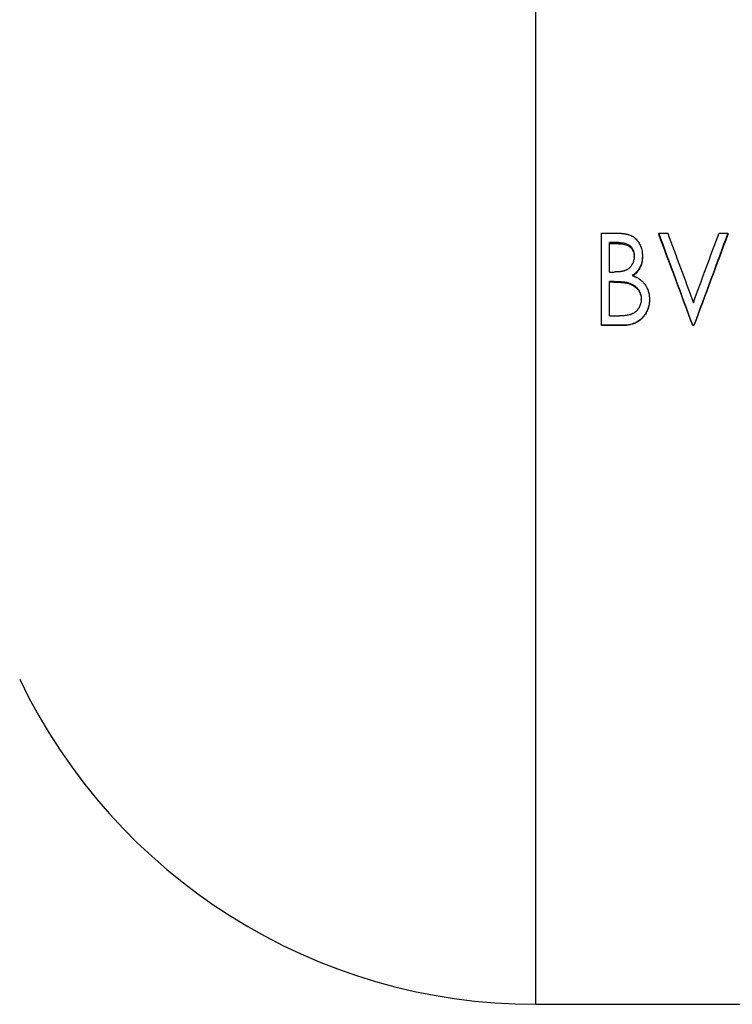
# Model space of a CAD drawing. Header units: millimetres. Extents: x -115 to 155, y -37 to 94.
# Tile 2 of 15: x -57 to -18, y -37 to 17. Entities that reach past the tile are written whole.
import ezdxf

# ---------------------------------------------------------------- set-up
doc = ezdxf.new("R2010")
doc.units = ezdxf.units.MM

msp = doc.modelspace()

# ---------------------------------------------------------------- linework, layer by layer
at = {"color": 1, "linetype": 'Continuous', "lineweight": 25}
msp.add_line((-28.5, -36.5), (-28.5, 36.5), dxfattribs=at)
at = {"color": 7, "linetype": 'Continuous', "lineweight": 25}
for p, q in [((-24.904, 5.721), (-24.05, 5.721)), ((-24.904, 0.667), (-24.904, 5.721)), ((-21.763, 5.721), (-21.276, 5.721)), ((-21.763, 5.721), (-21.763, 5.644)), ((-18.468, 5.721), (-17.981, 5.721)), ((-17.981, 5.721), (-17.981, 5.644)), ((-23.963, 5.207), (-24.455, 5.207)), ((-24.455, 3.594), (-24.455, 5.207)), ((-23.963, 5.137), (-24.455, 5.137)), ((-23.963, 5.137), (-23.963, 5.207)), ((-23.109, 4.408), (-23.109, 4.468)), ((-22.66, 4.477), (-22.66, 4.417)), ((-24.455, 3.594), (-24.212, 3.594)), ((-24.215, 3.077), (-24.455, 3.077)), ((-24.455, 1.195), (-24.455, 3.077)), ((-24.215, 3.035), (-24.455, 3.035)), ((-24.215, 3.035), (-24.215, 3.077)), ((-23.46, 2.976), (-23.46, 3.017)), ((-22.724, 2.085), (-22.724, 2.113)), ((-22.276, 2.113), (-22.276, 2.085)), ((-24.455, 1.195), (-23.915, 1.195)), ((-23.699, 0.676), (-24.904, 0.676)), ((-23.699, 0.667), (-24.904, 0.667)), ((-23.699, 0.676), (-23.699, 0.667)), ((-19.84, 0.676), (-19.904, 0.676)), ((-19.904, 0.676), (-19.904, 0.667)), ((-19.84, 0.667), (-19.904, 0.667)), ((-19.84, 0.676), (-19.84, 0.667)), ((-28.5, -36.5), (28.5, -36.5))]:
    msp.add_line(p, q, dxfattribs=at)
msp.add_arc((-28.5, -5.186), 31.314, 205.5768, 270, dxfattribs=at)
for points, knots in [([(-24.05, 5.721), (-24.021, 5.721), (-23.995, 5.721), (-23.962, 5.72), (-23.952, 5.72), (-23.938, 5.72), (-23.934, 5.72), (-23.927, 5.719), (-23.925, 5.719), (-23.921, 5.719), (-23.92, 5.719), (-23.898, 5.718), (-23.877, 5.717), (-23.843, 5.715), (-23.832, 5.714), (-23.809, 5.712), (-23.796, 5.711), (-23.74, 5.707), (-23.695, 5.701), (-23.629, 5.691), (-23.608, 5.688), (-23.576, 5.682), (-23.565, 5.679), (-23.549, 5.676), (-23.544, 5.675), (-23.533, 5.673), (-23.529, 5.672), (-23.499, 5.665), (-23.476, 5.659), (-23.444, 5.651), (-23.434, 5.648), (-23.419, 5.643), (-23.414, 5.642), (-23.404, 5.639), (-23.4, 5.637), (-23.352, 5.621), (-23.312, 5.605), (-23.232, 5.565), (-23.194, 5.543), (-23.139, 5.506), (-23.121, 5.493), (-23.095, 5.472), (-23.086, 5.465), (-23.069, 5.451), (-23.06, 5.444), (-23.021, 5.409), (-22.99, 5.378), (-22.947, 5.328), (-22.933, 5.31), (-22.912, 5.283), (-22.906, 5.274), (-22.892, 5.255), (-22.885, 5.244), (-22.83, 5.162), (-22.789, 5.083), (-22.74, 4.958), (-22.725, 4.916), (-22.701, 4.83), (-22.691, 4.786), (-22.679, 4.722), (-22.676, 4.7), (-22.672, 4.667), (-22.67, 4.656), (-22.669, 4.639), (-22.668, 4.633), (-22.667, 4.625), (-22.667, 4.622), (-22.667, 4.616), (-22.667, 4.613), (-22.664, 4.581), (-22.662, 4.537), (-22.66, 4.477)], [0, 0, 0, 0, 0.03125, 0.03125, 0.046875, 0.046875, 0.054688, 0.054688, 0.058594, 0.058594, 0.0625, 0.0625, 0.09375, 0.09375, 0.109375, 0.109375, 0.125, 0.125, 0.1875, 0.1875, 0.21875, 0.21875, 0.234375, 0.234375, 0.242188, 0.242188, 0.25, 0.25, 0.28125, 0.28125, 0.296875, 0.296875, 0.304688, 0.304688, 0.3125, 0.3125, 0.375, 0.375, 0.4375, 0.4375, 0.46875, 0.46875, 0.484375, 0.484375, 0.5, 0.5, 0.5625, 0.5625, 0.59375, 0.59375, 0.609375, 0.609375, 0.625, 0.625, 0.75, 0.75, 0.8125, 0.8125, 0.875, 0.875, 0.90625, 0.90625, 0.921875, 0.921875, 0.929688, 0.929688, 0.933594, 0.933594, 0.9375, 0.9375, 1, 1, 1, 1]), ([(-23.963, 5.207), (-23.893, 5.206), (-23.84, 5.204), (-23.8, 5.2), (-23.796, 5.2), (-23.79, 5.199), (-23.787, 5.199), (-23.777, 5.198), (-23.771, 5.197), (-23.751, 5.194), (-23.738, 5.193), (-23.699, 5.186), (-23.671, 5.181), (-23.63, 5.172), (-23.618, 5.169), (-23.592, 5.162), (-23.579, 5.158), (-23.541, 5.146), (-23.516, 5.136), (-23.465, 5.115), (-23.44, 5.102), (-23.394, 5.075), (-23.372, 5.06), (-23.342, 5.036), (-23.331, 5.026), (-23.311, 5.008), (-23.301, 4.998), (-23.274, 4.969), (-23.257, 4.949), (-23.226, 4.905), (-23.21, 4.881), (-23.185, 4.834), (-23.173, 4.81), (-23.159, 4.773), (-23.155, 4.763), (-23.147, 4.738), (-23.143, 4.726), (-23.133, 4.686), (-23.127, 4.659), (-23.119, 4.615), (-23.117, 4.602), (-23.114, 4.575), (-23.113, 4.562), (-23.112, 4.546), (-23.111, 4.545), (-23.111, 4.54), (-23.111, 4.537), (-23.111, 4.528), (-23.11, 4.522), (-23.11, 4.502), (-23.109, 4.486), (-23.109, 4.468)], [0, 0, 0, 0, 0.125, 0.125, 0.132812, 0.132812, 0.140625, 0.140625, 0.15625, 0.15625, 0.1875, 0.1875, 0.25, 0.25, 0.28125, 0.28125, 0.3125, 0.3125, 0.375, 0.375, 0.4375, 0.4375, 0.5, 0.5, 0.53125, 0.53125, 0.5625, 0.5625, 0.625, 0.625, 0.6875, 0.6875, 0.75, 0.75, 0.78125, 0.78125, 0.8125, 0.8125, 0.875, 0.875, 0.90625, 0.90625, 0.9375, 0.9375, 0.945312, 0.945312, 0.953125, 0.953125, 0.96875, 0.96875, 1, 1, 1, 1]), ([(-23.963, 5.137), (-23.91, 5.136), (-23.802, 5.134), (-23.643, 5.109), (-23.488, 5.062), (-23.347, 4.982), (-23.235, 4.865), (-23.157, 4.723), (-23.124, 4.594), (-23.11, 4.488), (-23.109, 4.435), (-23.109, 4.408)], [0, 0, 0, 0, 0.12518, 0.250309, 0.375313, 0.500109, 0.624915, 0.749823, 0.87482, 0.937402, 1, 1, 1, 1]), ([(-23.109, 4.468), (-23.11, 4.446), (-23.111, 4.427), (-23.112, 4.403), (-23.112, 4.396), (-23.113, 4.386), (-23.113, 4.384), (-23.114, 4.375), (-23.114, 4.371), (-23.118, 4.332), (-23.122, 4.3), (-23.135, 4.235), (-23.144, 4.203), (-23.165, 4.138), (-23.178, 4.106), (-23.207, 4.044), (-23.222, 4.014), (-23.248, 3.972), (-23.257, 3.958), (-23.276, 3.93), (-23.286, 3.916), (-23.338, 3.85), (-23.386, 3.803), (-23.467, 3.743), (-23.494, 3.726), (-23.54, 3.702), (-23.557, 3.694), (-23.587, 3.68), (-23.602, 3.674), (-23.62, 3.668), (-23.623, 3.667), (-23.63, 3.665), (-23.633, 3.664), (-23.644, 3.66), (-23.651, 3.658), (-23.675, 3.651), (-23.693, 3.646), (-23.718, 3.64), (-23.722, 3.639), (-23.73, 3.637), (-23.734, 3.636), (-23.747, 3.633), (-23.755, 3.632), (-23.78, 3.626), (-23.796, 3.623), (-23.815, 3.62), (-23.818, 3.62), (-23.825, 3.619), (-23.828, 3.618), (-23.839, 3.617), (-23.847, 3.616), (-23.872, 3.613), (-23.891, 3.611), (-23.952, 3.604), (-23.985, 3.602), (-24.014, 3.6), (-24.016, 3.6), (-24.021, 3.599), (-24.024, 3.599), (-24.032, 3.599), (-24.038, 3.599), (-24.058, 3.598), (-24.073, 3.597), (-24.123, 3.596), (-24.164, 3.595), (-24.212, 3.594)], [0, 0, 0, 0, 0.03125, 0.03125, 0.046875, 0.046875, 0.054688, 0.054688, 0.0625, 0.0625, 0.125, 0.125, 0.1875, 0.1875, 0.25, 0.25, 0.3125, 0.3125, 0.34375, 0.34375, 0.375, 0.375, 0.5, 0.5, 0.5625, 0.5625, 0.59375, 0.59375, 0.625, 0.625, 0.632812, 0.632812, 0.640625, 0.640625, 0.65625, 0.65625, 0.6875, 0.6875, 0.695312, 0.695312, 0.703125, 0.703125, 0.71875, 0.71875, 0.75, 0.75, 0.757812, 0.757812, 0.765625, 0.765625, 0.78125, 0.78125, 0.8125, 0.8125, 0.875, 0.875, 0.882812, 0.882812, 0.890625, 0.890625, 0.90625, 0.90625, 0.9375, 0.9375, 1, 1, 1, 1]), ([(-22.66, 4.477), (-22.661, 4.442), (-22.663, 4.412), (-22.665, 4.372), (-22.665, 4.36), (-22.666, 4.344), (-22.667, 4.339), (-22.667, 4.331), (-22.668, 4.329), (-22.668, 4.324), (-22.668, 4.323), (-22.673, 4.268), (-22.681, 4.217), (-22.704, 4.111), (-22.719, 4.06), (-22.745, 3.986), (-22.754, 3.961), (-22.774, 3.913), (-22.784, 3.891), (-22.82, 3.819), (-22.846, 3.773), (-22.89, 3.708), (-22.906, 3.687), (-22.938, 3.646), (-22.954, 3.627), (-22.991, 3.587), (-23.009, 3.568), (-23.038, 3.541), (-23.047, 3.532), (-23.062, 3.519), (-23.067, 3.515), (-23.074, 3.508), (-23.076, 3.506), (-23.081, 3.502), (-23.085, 3.499), (-23.113, 3.476), (-23.156, 3.445), (-23.213, 3.405)], [0, 0, 0, 0, 0.0625, 0.0625, 0.09375, 0.09375, 0.109375, 0.109375, 0.117188, 0.117188, 0.125, 0.125, 0.25, 0.25, 0.375, 0.375, 0.4375, 0.4375, 0.5, 0.5, 0.625, 0.625, 0.6875, 0.6875, 0.75, 0.75, 0.8125, 0.8125, 0.84375, 0.84375, 0.859375, 0.859375, 0.867188, 0.867188, 0.875, 0.875, 1, 1, 1, 1]), ([(-22.66, 4.417), (-22.662, 4.365), (-22.665, 4.261), (-22.698, 4.056), (-22.783, 3.808), (-22.932, 3.591), (-23.084, 3.448), (-23.17, 3.389), (-23.213, 3.359)], [0, 0, 0, 0, 0.125189, 0.250318, 0.500128, 0.749732, 0.874825, 1, 1, 1, 1]), ([(-23.213, 3.405), (-23.17, 3.388), (-23.131, 3.372), (-23.082, 3.351), (-23.067, 3.345), (-23.047, 3.336), (-23.041, 3.333), (-23.031, 3.328), (-23.028, 3.327), (-23.024, 3.325), (-23.023, 3.324), (-23.02, 3.323), (-23.019, 3.323), (-22.983, 3.305), (-22.951, 3.289), (-22.905, 3.262), (-22.89, 3.254), (-22.86, 3.235), (-22.846, 3.227), (-22.772, 3.178), (-22.717, 3.134), (-22.64, 3.06), (-22.616, 3.034), (-22.58, 2.994), (-22.569, 2.98), (-22.552, 2.958), (-22.546, 2.951), (-22.535, 2.937), (-22.529, 2.929), (-22.505, 2.896), (-22.487, 2.868), (-22.459, 2.822), (-22.45, 2.806), (-22.437, 2.781), (-22.433, 2.772), (-22.424, 2.755), (-22.419, 2.746), (-22.399, 2.706), (-22.385, 2.673), (-22.359, 2.607), (-22.347, 2.573), (-22.326, 2.503), (-22.316, 2.468), (-22.301, 2.398), (-22.295, 2.362), (-22.288, 2.311), (-22.286, 2.294), (-22.283, 2.267), (-22.283, 2.258), (-22.282, 2.244), (-22.281, 2.24), (-22.281, 2.233), (-22.281, 2.23), (-22.28, 2.226), (-22.28, 2.222), (-22.279, 2.197), (-22.277, 2.161), (-22.276, 2.113)], [0, 0, 0, 0, 0.0625, 0.0625, 0.09375, 0.09375, 0.109375, 0.109375, 0.117188, 0.117188, 0.121094, 0.121094, 0.125, 0.125, 0.1875, 0.1875, 0.21875, 0.21875, 0.25, 0.25, 0.375, 0.375, 0.4375, 0.4375, 0.46875, 0.46875, 0.484375, 0.484375, 0.5, 0.5, 0.5625, 0.5625, 0.59375, 0.59375, 0.609375, 0.609375, 0.625, 0.625, 0.6875, 0.6875, 0.75, 0.75, 0.8125, 0.8125, 0.875, 0.875, 0.90625, 0.90625, 0.921875, 0.921875, 0.929688, 0.929688, 0.933594, 0.933594, 0.9375, 0.9375, 1, 1, 1, 1]), ([(-24.215, 3.077), (-24.174, 3.076), (-24.138, 3.076), (-24.093, 3.076), (-24.08, 3.075), (-24.064, 3.075), (-24.061, 3.075), (-24.057, 3.075), (-24.055, 3.075), (-24.052, 3.075), (-24.05, 3.075), (-24.036, 3.074), (-24.026, 3.074), (-23.932, 3.072), (-23.872, 3.07), (-23.834, 3.067), (-23.831, 3.067), (-23.826, 3.067), (-23.824, 3.066), (-23.818, 3.066), (-23.813, 3.066), (-23.8, 3.065), (-23.792, 3.064), (-23.766, 3.062), (-23.75, 3.061), (-23.703, 3.057), (-23.673, 3.054), (-23.643, 3.05), (-23.638, 3.05), (-23.629, 3.049), (-23.625, 3.048), (-23.612, 3.047), (-23.604, 3.046), (-23.581, 3.042), (-23.566, 3.04), (-23.545, 3.036), (-23.54, 3.035), (-23.526, 3.032), (-23.519, 3.031), (-23.496, 3.026), (-23.478, 3.022), (-23.46, 3.017)], [0, 0, 0, 0, 0.125, 0.125, 0.1875, 0.1875, 0.203125, 0.203125, 0.210938, 0.210938, 0.21875, 0.21875, 0.25, 0.25, 0.5, 0.5, 0.507812, 0.507812, 0.515625, 0.515625, 0.53125, 0.53125, 0.5625, 0.5625, 0.625, 0.625, 0.75, 0.75, 0.765625, 0.765625, 0.78125, 0.78125, 0.8125, 0.8125, 0.875, 0.875, 0.90625, 0.90625, 0.9375, 0.9375, 1, 1, 1, 1]), ([(-24.215, 3.035), (-24.148, 3.034), (-24.022, 3.033), (-23.832, 3.027), (-23.678, 3.014), (-23.552, 2.998), (-23.49, 2.983), (-23.46, 2.976)], [0, 0, 0, 0, 0.26286, 0.500026, 0.750028, 0.875025, 1, 1, 1, 1]), ([(-23.46, 3.017), (-23.426, 3.007), (-23.398, 2.998), (-23.363, 2.986), (-23.352, 2.983), (-23.338, 2.978), (-23.335, 2.977), (-23.323, 2.972), (-23.317, 2.97), (-23.261, 2.948), (-23.215, 2.925), (-23.124, 2.871), (-23.081, 2.841), (-23.022, 2.79), (-23.004, 2.773), (-22.965, 2.735), (-22.947, 2.715), (-22.896, 2.654), (-22.866, 2.611), (-22.827, 2.543), (-22.815, 2.52), (-22.794, 2.473), (-22.784, 2.448), (-22.757, 2.373), (-22.744, 2.322), (-22.735, 2.26), (-22.733, 2.247), (-22.731, 2.227), (-22.73, 2.22), (-22.729, 2.209), (-22.729, 2.205), (-22.729, 2.201), (-22.729, 2.198), (-22.727, 2.176), (-22.726, 2.149), (-22.724, 2.113)], [0, 0, 0, 0, 0.0625, 0.0625, 0.09375, 0.09375, 0.109375, 0.109375, 0.125, 0.125, 0.25, 0.25, 0.375, 0.375, 0.4375, 0.4375, 0.5, 0.5, 0.625, 0.625, 0.6875, 0.6875, 0.75, 0.75, 0.875, 0.875, 0.90625, 0.90625, 0.921875, 0.921875, 0.929688, 0.929688, 0.9375, 0.9375, 1, 1, 1, 1]), ([(-23.46, 2.976), (-23.409, 2.961), (-23.309, 2.931), (-23.12, 2.84), (-22.917, 2.671), (-22.784, 2.443), (-22.738, 2.268), (-22.728, 2.164), (-22.725, 2.112), (-22.724, 2.085)], [0, 0, 0, 0, 0.125599, 0.2513, 0.502156, 0.750456, 0.873429, 0.934706, 1, 1, 1, 1]), ([(-22.724, 2.113), (-22.726, 2.065), (-22.728, 2.029), (-22.73, 2.004), (-22.731, 2.001), (-22.731, 1.997), (-22.731, 1.995), (-22.732, 1.988), (-22.733, 1.984), (-22.734, 1.971), (-22.736, 1.962), (-22.74, 1.936), (-22.744, 1.918), (-22.757, 1.863), (-22.768, 1.829), (-22.792, 1.762), (-22.806, 1.729), (-22.826, 1.69), (-22.83, 1.68), (-22.839, 1.664), (-22.844, 1.656), (-22.857, 1.632), (-22.867, 1.616), (-22.896, 1.571), (-22.916, 1.543), (-22.948, 1.504), (-22.961, 1.489), (-22.986, 1.463), (-22.998, 1.451), (-23.037, 1.414), (-23.065, 1.392), (-23.152, 1.329), (-23.216, 1.296), (-23.292, 1.27), (-23.298, 1.268), (-23.314, 1.263), (-23.322, 1.26), (-23.346, 1.253), (-23.363, 1.249), (-23.415, 1.236), (-23.452, 1.229), (-23.529, 1.218), (-23.565, 1.213), (-23.636, 1.205), (-23.67, 1.203), (-23.704, 1.201), (-23.705, 1.201), (-23.708, 1.201), (-23.709, 1.201), (-23.714, 1.2), (-23.717, 1.2), (-23.726, 1.2), (-23.733, 1.2), (-23.754, 1.199), (-23.77, 1.198), (-23.824, 1.197), (-23.866, 1.196), (-23.915, 1.195)], [0, 0, 0, 0, 0.0625, 0.0625, 0.066406, 0.066406, 0.070312, 0.070312, 0.078125, 0.078125, 0.09375, 0.09375, 0.125, 0.125, 0.1875, 0.1875, 0.25, 0.25, 0.265625, 0.265625, 0.28125, 0.28125, 0.3125, 0.3125, 0.375, 0.375, 0.40625, 0.40625, 0.4375, 0.4375, 0.5, 0.5, 0.625, 0.625, 0.640625, 0.640625, 0.65625, 0.65625, 0.6875, 0.6875, 0.75, 0.75, 0.8125, 0.8125, 0.875, 0.875, 0.878906, 0.878906, 0.882812, 0.882812, 0.890625, 0.890625, 0.90625, 0.90625, 0.9375, 0.9375, 1, 1, 1, 1]), ([(-22.276, 2.113), (-22.276, 2.082), (-22.277, 2.054), (-22.279, 2.018), (-22.279, 2.007), (-22.28, 1.993), (-22.28, 1.988), (-22.281, 1.981), (-22.281, 1.979), (-22.281, 1.975), (-22.281, 1.974), (-22.285, 1.925), (-22.29, 1.879), (-22.307, 1.78), (-22.318, 1.732), (-22.336, 1.664), (-22.343, 1.641), (-22.357, 1.597), (-22.365, 1.576), (-22.39, 1.511), (-22.409, 1.467), (-22.441, 1.404), (-22.453, 1.382), (-22.476, 1.341), (-22.487, 1.322), (-22.512, 1.284), (-22.525, 1.264), (-22.554, 1.224), (-22.57, 1.203), (-22.601, 1.164), (-22.616, 1.145), (-22.639, 1.119), (-22.647, 1.11), (-22.658, 1.098), (-22.662, 1.093), (-22.669, 1.085), (-22.673, 1.082), (-22.743, 1.008), (-22.815, 0.947), (-22.933, 0.87), (-22.973, 0.846), (-23.036, 0.815), (-23.057, 0.804), (-23.09, 0.79), (-23.101, 0.786), (-23.123, 0.777), (-23.135, 0.772), (-23.186, 0.753), (-23.229, 0.739), (-23.297, 0.722), (-23.321, 0.716), (-23.369, 0.706), (-23.394, 0.701), (-23.442, 0.693), (-23.466, 0.69), (-23.501, 0.686), (-23.513, 0.684), (-23.53, 0.683), (-23.536, 0.682), (-23.544, 0.682), (-23.547, 0.681), (-23.552, 0.681), (-23.556, 0.681), (-23.589, 0.678), (-23.636, 0.677), (-23.699, 0.676)], [0, 0, 0, 0, 0.03125, 0.03125, 0.046875, 0.046875, 0.054688, 0.054688, 0.058594, 0.058594, 0.0625, 0.0625, 0.125, 0.125, 0.1875, 0.1875, 0.21875, 0.21875, 0.25, 0.25, 0.3125, 0.3125, 0.34375, 0.34375, 0.375, 0.375, 0.40625, 0.40625, 0.4375, 0.4375, 0.46875, 0.46875, 0.484375, 0.484375, 0.492188, 0.492188, 0.5, 0.5, 0.625, 0.625, 0.6875, 0.6875, 0.71875, 0.71875, 0.734375, 0.734375, 0.75, 0.75, 0.8125, 0.8125, 0.84375, 0.84375, 0.875, 0.875, 0.90625, 0.90625, 0.921875, 0.921875, 0.929688, 0.929688, 0.933594, 0.933594, 0.9375, 0.9375, 1, 1, 1, 1]), ([(-22.276, 2.085), (-22.277, 2.038), (-22.279, 1.944), (-22.302, 1.758), (-22.351, 1.575), (-22.428, 1.405), (-22.498, 1.282), (-22.583, 1.168), (-22.706, 1.025), (-22.888, 0.874), (-23.142, 0.748), (-23.371, 0.692), (-23.558, 0.669), (-23.652, 0.667), (-23.699, 0.667)], [0, 0, 0, 0, 0.062561, 0.125104, 0.250029, 0.312219, 0.373707, 0.438528, 0.500205, 0.625015, 0.749949, 0.874896, 0.937439, 1, 1, 1, 1])]:
    msp.add_open_spline(points, degree=3, knots=knots, dxfattribs=at)
for points in [[(-19.904, 0.676), (-20.524, 2.365), (-21.143, 4.052), (-21.763, 5.721)], [(-19.904, 0.667), (-20.524, 2.333), (-21.143, 3.997), (-21.763, 5.644)], [(-21.276, 5.721), (-20.808, 4.46), (-20.34, 3.189), (-19.872, 1.914)], [(-19.872, 1.914), (-19.404, 3.189), (-18.936, 4.46), (-18.468, 5.721)], [(-17.981, 5.721), (-18.6, 4.052), (-19.22, 2.365), (-19.84, 0.676)], [(-17.981, 5.644), (-18.6, 3.997), (-19.22, 2.333), (-19.84, 0.667)]]:
    msp.add_open_spline(points, degree=3, dxfattribs=at)

doc.saveas('drawing.dxf')
